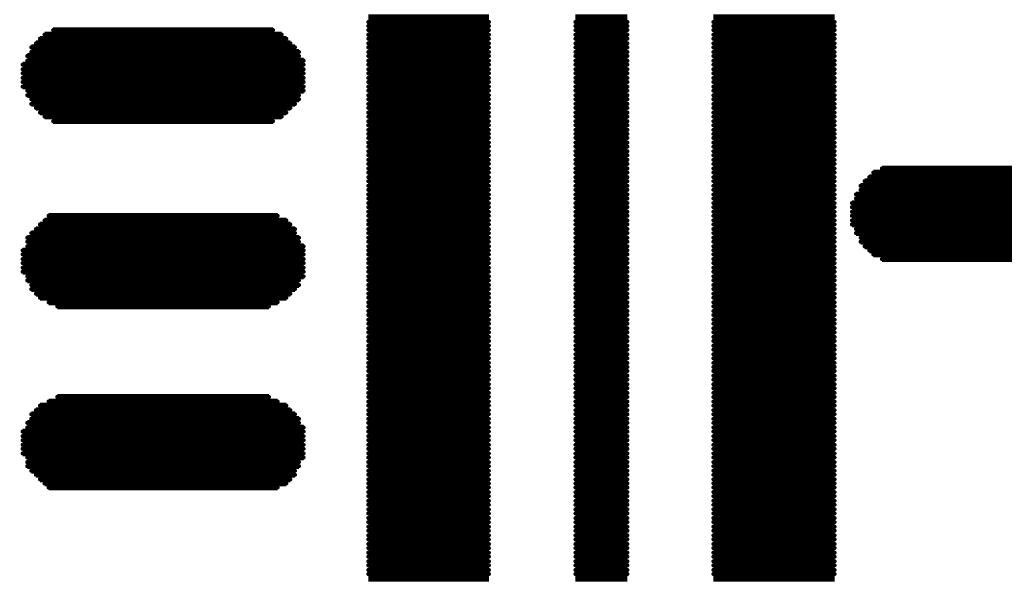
# Model space of a CAD drawing. Extents: x -0.07 to 0.95, y -0.15 to 2.1.
# Tile 8 of 25: x 0.272 to 0.4426, y 0.5251 to 0.6216. Entities that reach past the tile are written whole.
import ezdxf

# ---------------------------------------------------------------- set-up
doc = ezdxf.new("R2010")
doc.units = 0
doc.layers.get('0').update_dxf_attribs({"linetype": 'CONTINUOUS'})
doc.layers.add('gto', color=2, linetype='CONTINUOUS')

# ---------------------------------------------------------------- blocks, each defined once
blk = doc.blocks.new('D62')
at = {"const_width": 0.00035}
blk.add_lwpolyline([(-0.000175, 0, 1), (0.000175, 0, 1)], format="xyb", close=True, dxfattribs=at)

msp = doc.modelspace()

# ---------------------------------------------------------------- linework, layer by layer
at = {"layer": 'gto', "color": 2, "const_width": 0.001}
for points in [[(0.3324, 0.622), (0.3533, 0.622)], [(0.3324, 0.6212), (0.3533, 0.6212)], [(0.3683, 0.622), (0.3773, 0.622)], [(0.3683, 0.6212), (0.3773, 0.6212)], [(0.3922, 0.622), (0.4132, 0.622)], [(0.3922, 0.6212), (0.4132, 0.6212)], [(0.2763, 0.619), (0.3174, 0.619)], [(0.2778, 0.6198), (0.3159, 0.6198)], [(0.3324, 0.6205), (0.3533, 0.6205)], [(0.3324, 0.6198), (0.3533, 0.6198)], [(0.3324, 0.619), (0.3533, 0.619)], [(0.3683, 0.6205), (0.3773, 0.6205)], [(0.3683, 0.6198), (0.3773, 0.6198)], [(0.3683, 0.619), (0.3773, 0.619)], [(0.3922, 0.6205), (0.4132, 0.6205)], [(0.3922, 0.6198), (0.4132, 0.6198)], [(0.3922, 0.619), (0.4132, 0.619)], [(0.2748, 0.6175), (0.3189, 0.6175)], [(0.2755, 0.6183), (0.3182, 0.6183)], [(0.3324, 0.6183), (0.3533, 0.6183)], [(0.3324, 0.6175), (0.3533, 0.6175)], [(0.3683, 0.6183), (0.3773, 0.6183)], [(0.3683, 0.6175), (0.3773, 0.6175)], [(0.3922, 0.6183), (0.4132, 0.6183)], [(0.3922, 0.6175), (0.4132, 0.6175)], [(0.274, 0.6168), (0.3197, 0.6168)], [(0.274, 0.616), (0.3204, 0.616)], [(0.3324, 0.6168), (0.3533, 0.6168)], [(0.3324, 0.616), (0.3533, 0.616)], [(0.3683, 0.6168), (0.3773, 0.6168)], [(0.3683, 0.616), (0.3773, 0.616)], [(0.3922, 0.6168), (0.4132, 0.6168)], [(0.3922, 0.616), (0.4132, 0.616)], [(0.2725, 0.6138), (0.3212, 0.6138)], [(0.2733, 0.6153), (0.3204, 0.6153)], [(0.2733, 0.6145), (0.3212, 0.6145)], [(0.3324, 0.6153), (0.3533, 0.6153)], [(0.3324, 0.6145), (0.3533, 0.6145)], [(0.3324, 0.6138), (0.3533, 0.6138)], [(0.3683, 0.6153), (0.3773, 0.6153)], [(0.3683, 0.6145), (0.3773, 0.6145)], [(0.3683, 0.6138), (0.3773, 0.6138)], [(0.3922, 0.6153), (0.4132, 0.6153)], [(0.3922, 0.6145), (0.4132, 0.6145)], [(0.3922, 0.6138), (0.4132, 0.6138)], [(0.2725, 0.613), (0.3212, 0.613)], [(0.2725, 0.6123), (0.3212, 0.6123)], [(0.3324, 0.613), (0.3533, 0.613)], [(0.3324, 0.6123), (0.3533, 0.6123)], [(0.3683, 0.613), (0.3773, 0.613)], [(0.3683, 0.6123), (0.3773, 0.6123)], [(0.3922, 0.613), (0.4132, 0.613)], [(0.3922, 0.6123), (0.4132, 0.6123)], [(0.2725, 0.6115), (0.3212, 0.6115)], [(0.2725, 0.6108), (0.3212, 0.6108)], [(0.3324, 0.6115), (0.3533, 0.6115)], [(0.3324, 0.6108), (0.3533, 0.6108)], [(0.3683, 0.6115), (0.3773, 0.6115)], [(0.3683, 0.6108), (0.3773, 0.6108)], [(0.3922, 0.6115), (0.4132, 0.6115)], [(0.3922, 0.6108), (0.4132, 0.6108)], [(0.2725, 0.61), (0.3212, 0.61)], [(0.2733, 0.6093), (0.3212, 0.6093)], [(0.3324, 0.61), (0.3533, 0.61)], [(0.3324, 0.6093), (0.3533, 0.6093)], [(0.3683, 0.61), (0.3773, 0.61)], [(0.3683, 0.6093), (0.3773, 0.6093)], [(0.3922, 0.61), (0.4132, 0.61)], [(0.3922, 0.6093), (0.4132, 0.6093)], [(0.2733, 0.6085), (0.3204, 0.6085)], [(0.274, 0.6078), (0.3204, 0.6078)], [(0.274, 0.607), (0.3197, 0.607)], [(0.3324, 0.6085), (0.3533, 0.6085)], [(0.3324, 0.6078), (0.3533, 0.6078)], [(0.3324, 0.607), (0.3533, 0.607)], [(0.3683, 0.6085), (0.3773, 0.6085)], [(0.3683, 0.6078), (0.3773, 0.6078)], [(0.3683, 0.607), (0.3773, 0.607)], [(0.3922, 0.6085), (0.4132, 0.6085)], [(0.3922, 0.6078), (0.4132, 0.6078)], [(0.3922, 0.607), (0.4132, 0.607)], [(0.2748, 0.6063), (0.3189, 0.6063)], [(0.2755, 0.6055), (0.3182, 0.6055)], [(0.3324, 0.6063), (0.3533, 0.6063)], [(0.3324, 0.6055), (0.3533, 0.6055)], [(0.3683, 0.6063), (0.3773, 0.6063)], [(0.3683, 0.6055), (0.3773, 0.6055)], [(0.3922, 0.6063), (0.4132, 0.6063)], [(0.3922, 0.6055), (0.4132, 0.6055)], [(0.2763, 0.6048), (0.3174, 0.6048)], [(0.2778, 0.604), (0.3159, 0.604)], [(0.3324, 0.6048), (0.3533, 0.6048)], [(0.3324, 0.604), (0.3533, 0.604)], [(0.3683, 0.6048), (0.3773, 0.6048)], [(0.3683, 0.604), (0.3773, 0.604)], [(0.3922, 0.6048), (0.4132, 0.6048)], [(0.3922, 0.604), (0.4132, 0.604)], [(0.3324, 0.6033), (0.3533, 0.6033)], [(0.3324, 0.6025), (0.3533, 0.6025)], [(0.3324, 0.6018), (0.3533, 0.6018)], [(0.3683, 0.6033), (0.3773, 0.6033)], [(0.3683, 0.6025), (0.3773, 0.6025)], [(0.3683, 0.6018), (0.3773, 0.6018)], [(0.3922, 0.6033), (0.4132, 0.6033)], [(0.3922, 0.6025), (0.4132, 0.6025)], [(0.3922, 0.6018), (0.4132, 0.6018)], [(0.3324, 0.6011), (0.3533, 0.6011)], [(0.3324, 0.6003), (0.3533, 0.6003)], [(0.3683, 0.6011), (0.3773, 0.6011)], [(0.3683, 0.6003), (0.3773, 0.6003)], [(0.3922, 0.6011), (0.4132, 0.6011)], [(0.3922, 0.6003), (0.4132, 0.6003)], [(0.3324, 0.5996), (0.3533, 0.5996)], [(0.3324, 0.5988), (0.3533, 0.5988)], [(0.3683, 0.5996), (0.3773, 0.5996)], [(0.3683, 0.5988), (0.3773, 0.5988)], [(0.3922, 0.5996), (0.4132, 0.5996)], [(0.3922, 0.5988), (0.4132, 0.5988)], [(0.3324, 0.5981), (0.3533, 0.5981)], [(0.3324, 0.5973), (0.3533, 0.5973)], [(0.3683, 0.5981), (0.3773, 0.5981)], [(0.3683, 0.5973), (0.3773, 0.5973)], [(0.3922, 0.5981), (0.4132, 0.5981)], [(0.3922, 0.5973), (0.4132, 0.5973)], [(0.3324, 0.5966), (0.3533, 0.5966)], [(0.3324, 0.5958), (0.3533, 0.5958)], [(0.3324, 0.5951), (0.3533, 0.5951)], [(0.3683, 0.5966), (0.3773, 0.5966)], [(0.3683, 0.5958), (0.3773, 0.5958)], [(0.3683, 0.5951), (0.3773, 0.5951)], [(0.3922, 0.5966), (0.4132, 0.5966)], [(0.3922, 0.5958), (0.4132, 0.5958)], [(0.3922, 0.5951), (0.4132, 0.5951)], [(0.4199, 0.5951), (0.4611, 0.5951)], [(0.4214, 0.5958), (0.4596, 0.5958)], [(0.3324, 0.5943), (0.3533, 0.5943)], [(0.3324, 0.5936), (0.3533, 0.5936)], [(0.3683, 0.5943), (0.3773, 0.5943)], [(0.3683, 0.5936), (0.3773, 0.5936)], [(0.3922, 0.5943), (0.4132, 0.5943)], [(0.3922, 0.5936), (0.4132, 0.5936)], [(0.4184, 0.5936), (0.4626, 0.5936)], [(0.4192, 0.5943), (0.4618, 0.5943)], [(0.3324, 0.5928), (0.3533, 0.5928)], [(0.3324, 0.5921), (0.3533, 0.5921)], [(0.3683, 0.5928), (0.3773, 0.5928)], [(0.3683, 0.5921), (0.3773, 0.5921)], [(0.3922, 0.5928), (0.4132, 0.5928)], [(0.3922, 0.5921), (0.4132, 0.5921)], [(0.4177, 0.5928), (0.4633, 0.5928)], [(0.4177, 0.5921), (0.464, 0.5921)], [(0.3324, 0.5913), (0.3533, 0.5913)], [(0.3324, 0.5906), (0.3533, 0.5906)], [(0.3683, 0.5913), (0.3773, 0.5913)], [(0.3683, 0.5906), (0.3773, 0.5906)], [(0.3922, 0.5913), (0.4132, 0.5913)], [(0.3922, 0.5906), (0.4132, 0.5906)], [(0.4169, 0.5913), (0.464, 0.5913)], [(0.4169, 0.5906), (0.4648, 0.5906)], [(0.3324, 0.5898), (0.3533, 0.5898)], [(0.3324, 0.5891), (0.3533, 0.5891)], [(0.3324, 0.5883), (0.3533, 0.5883)], [(0.3683, 0.5898), (0.3773, 0.5898)], [(0.3683, 0.5891), (0.3773, 0.5891)], [(0.3683, 0.5883), (0.3773, 0.5883)], [(0.3922, 0.5898), (0.4132, 0.5898)], [(0.3922, 0.5891), (0.4132, 0.5891)], [(0.3922, 0.5883), (0.4132, 0.5883)], [(0.4162, 0.5898), (0.4648, 0.5898)], [(0.4162, 0.5891), (0.4648, 0.5891)], [(0.4162, 0.5883), (0.4648, 0.5883)], [(0.2763, 0.5868), (0.3182, 0.5868)], [(0.277, 0.5876), (0.3167, 0.5876)], [(0.3324, 0.5876), (0.3533, 0.5876)], [(0.3324, 0.5868), (0.3533, 0.5868)], [(0.3683, 0.5876), (0.3773, 0.5876)], [(0.3683, 0.5868), (0.3773, 0.5868)], [(0.3922, 0.5876), (0.4132, 0.5876)], [(0.3922, 0.5868), (0.4132, 0.5868)], [(0.4162, 0.5876), (0.4648, 0.5876)], [(0.4162, 0.5868), (0.4648, 0.5868)], [(0.2748, 0.5853), (0.3197, 0.5853)], [(0.2755, 0.5861), (0.3189, 0.5861)], [(0.3324, 0.5861), (0.3533, 0.5861)], [(0.3324, 0.5853), (0.3533, 0.5853)], [(0.3683, 0.5861), (0.3773, 0.5861)], [(0.3683, 0.5853), (0.3773, 0.5853)], [(0.3922, 0.5861), (0.4132, 0.5861)], [(0.3922, 0.5853), (0.4132, 0.5853)], [(0.4162, 0.5861), (0.4648, 0.5861)], [(0.4169, 0.5853), (0.4648, 0.5853)], [(0.2733, 0.5838), (0.3204, 0.5838)], [(0.2733, 0.5831), (0.3204, 0.5831)], [(0.274, 0.5846), (0.3197, 0.5846)], [(0.3324, 0.5846), (0.3533, 0.5846)], [(0.3324, 0.5838), (0.3533, 0.5838)], [(0.3324, 0.5831), (0.3533, 0.5831)], [(0.3683, 0.5846), (0.3773, 0.5846)], [(0.3683, 0.5838), (0.3773, 0.5838)], [(0.3683, 0.5831), (0.3773, 0.5831)], [(0.3922, 0.5846), (0.4132, 0.5846)], [(0.3922, 0.5838), (0.4132, 0.5838)], [(0.3922, 0.5831), (0.4132, 0.5831)], [(0.4169, 0.5846), (0.464, 0.5846)], [(0.4177, 0.5838), (0.464, 0.5838)], [(0.4177, 0.5831), (0.4633, 0.5831)], [(0.2725, 0.5816), (0.3212, 0.5816)], [(0.2733, 0.5823), (0.3212, 0.5823)], [(0.3324, 0.5823), (0.3533, 0.5823)], [(0.3324, 0.5816), (0.3533, 0.5816)], [(0.3683, 0.5823), (0.3773, 0.5823)], [(0.3683, 0.5816), (0.3773, 0.5816)], [(0.3922, 0.5823), (0.4132, 0.5823)], [(0.3922, 0.5816), (0.4132, 0.5816)], [(0.4184, 0.5823), (0.4626, 0.5823)], [(0.4192, 0.5816), (0.4618, 0.5816)], [(0.2725, 0.5809), (0.3212, 0.5809)], [(0.2725, 0.5801), (0.3212, 0.5801)], [(0.3324, 0.5809), (0.3533, 0.5809)], [(0.3324, 0.5801), (0.3533, 0.5801)], [(0.3683, 0.5809), (0.3773, 0.5809)], [(0.3683, 0.5801), (0.3773, 0.5801)], [(0.3922, 0.5809), (0.4132, 0.5809)], [(0.3922, 0.5801), (0.4132, 0.5801)], [(0.4199, 0.5809), (0.4611, 0.5809)], [(0.4214, 0.5801), (0.4596, 0.5801)], [(0.2725, 0.5794), (0.3212, 0.5794)], [(0.2725, 0.5786), (0.3212, 0.5786)], [(0.2725, 0.5779), (0.3212, 0.5779)], [(0.3324, 0.5794), (0.3533, 0.5794)], [(0.3324, 0.5786), (0.3533, 0.5786)], [(0.3324, 0.5779), (0.3533, 0.5779)], [(0.3683, 0.5794), (0.3773, 0.5794)], [(0.3683, 0.5786), (0.3773, 0.5786)], [(0.3683, 0.5779), (0.3773, 0.5779)], [(0.3922, 0.5794), (0.4132, 0.5794)], [(0.3922, 0.5786), (0.4132, 0.5786)], [(0.3922, 0.5779), (0.4132, 0.5779)], [(0.2733, 0.5771), (0.3212, 0.5771)], [(0.2733, 0.5764), (0.3204, 0.5764)], [(0.3324, 0.5771), (0.3533, 0.5771)], [(0.3324, 0.5764), (0.3533, 0.5764)], [(0.3683, 0.5771), (0.3773, 0.5771)], [(0.3683, 0.5764), (0.3773, 0.5764)], [(0.3922, 0.5771), (0.4132, 0.5771)], [(0.3922, 0.5764), (0.4132, 0.5764)], [(0.274, 0.5756), (0.3204, 0.5756)], [(0.274, 0.5749), (0.3197, 0.5749)], [(0.3324, 0.5756), (0.3533, 0.5756)], [(0.3324, 0.5749), (0.3533, 0.5749)], [(0.3683, 0.5756), (0.3773, 0.5756)], [(0.3683, 0.5749), (0.3773, 0.5749)], [(0.3922, 0.5756), (0.4132, 0.5756)], [(0.3922, 0.5749), (0.4132, 0.5749)], [(0.2748, 0.5741), (0.3189, 0.5741)], [(0.2755, 0.5734), (0.3182, 0.5734)], [(0.3324, 0.5741), (0.3533, 0.5741)], [(0.3324, 0.5734), (0.3533, 0.5734)], [(0.3683, 0.5741), (0.3773, 0.5741)], [(0.3683, 0.5734), (0.3773, 0.5734)], [(0.3922, 0.5741), (0.4132, 0.5741)], [(0.3922, 0.5734), (0.4132, 0.5734)], [(0.277, 0.5726), (0.3167, 0.5726)], [(0.2785, 0.5719), (0.3152, 0.5719)], [(0.3324, 0.5726), (0.3533, 0.5726)], [(0.3324, 0.5719), (0.3533, 0.5719)], [(0.3324, 0.5711), (0.3533, 0.5711)], [(0.3683, 0.5726), (0.3773, 0.5726)], [(0.3683, 0.5719), (0.3773, 0.5719)], [(0.3683, 0.5711), (0.3773, 0.5711)], [(0.3922, 0.5726), (0.4132, 0.5726)], [(0.3922, 0.5719), (0.4132, 0.5719)], [(0.3922, 0.5711), (0.4132, 0.5711)], [(0.3324, 0.5704), (0.3533, 0.5704)], [(0.3324, 0.5696), (0.3533, 0.5696)], [(0.3683, 0.5704), (0.3773, 0.5704)], [(0.3683, 0.5696), (0.3773, 0.5696)], [(0.3922, 0.5704), (0.4132, 0.5704)], [(0.3922, 0.5696), (0.4132, 0.5696)], [(0.3324, 0.5689), (0.3533, 0.5689)], [(0.3324, 0.5681), (0.3533, 0.5681)], [(0.3683, 0.5689), (0.3773, 0.5689)], [(0.3683, 0.5681), (0.3773, 0.5681)], [(0.3922, 0.5689), (0.4132, 0.5689)], [(0.3922, 0.5681), (0.4132, 0.5681)], [(0.3324, 0.5674), (0.3533, 0.5674)], [(0.3324, 0.5666), (0.3533, 0.5666)], [(0.3683, 0.5674), (0.3773, 0.5674)], [(0.3683, 0.5666), (0.3773, 0.5666)], [(0.3922, 0.5674), (0.4132, 0.5674)], [(0.3922, 0.5666), (0.4132, 0.5666)], [(0.3324, 0.5659), (0.3533, 0.5659)], [(0.3324, 0.5651), (0.3533, 0.5651)], [(0.3324, 0.5644), (0.3533, 0.5644)], [(0.3683, 0.5659), (0.3773, 0.5659)], [(0.3683, 0.5651), (0.3773, 0.5651)], [(0.3683, 0.5644), (0.3773, 0.5644)], [(0.3922, 0.5659), (0.4132, 0.5659)], [(0.3922, 0.5651), (0.4132, 0.5651)], [(0.3922, 0.5644), (0.4132, 0.5644)], [(0.3324, 0.5636), (0.3533, 0.5636)], [(0.3324, 0.5629), (0.3533, 0.5629)], [(0.3683, 0.5636), (0.3773, 0.5636)], [(0.3683, 0.5629), (0.3773, 0.5629)], [(0.3922, 0.5636), (0.4132, 0.5636)], [(0.3922, 0.5629), (0.4132, 0.5629)], [(0.3324, 0.5621), (0.3533, 0.5621)], [(0.3324, 0.5614), (0.3533, 0.5614)], [(0.3683, 0.5621), (0.3773, 0.5621)], [(0.3683, 0.5614), (0.3773, 0.5614)], [(0.3922, 0.5621), (0.4132, 0.5621)], [(0.3922, 0.5614), (0.4132, 0.5614)], [(0.3324, 0.5607), (0.3533, 0.5607)], [(0.3324, 0.5599), (0.3533, 0.5599)], [(0.3324, 0.5592), (0.3533, 0.5592)], [(0.3683, 0.5607), (0.3773, 0.5607)], [(0.3683, 0.5599), (0.3773, 0.5599)], [(0.3683, 0.5592), (0.3773, 0.5592)], [(0.3922, 0.5607), (0.4132, 0.5607)], [(0.3922, 0.5599), (0.4132, 0.5599)], [(0.3922, 0.5592), (0.4132, 0.5592)], [(0.3324, 0.5584), (0.3533, 0.5584)], [(0.3324, 0.5577), (0.3533, 0.5577)], [(0.3683, 0.5584), (0.3773, 0.5584)], [(0.3683, 0.5577), (0.3773, 0.5577)], [(0.3922, 0.5584), (0.4132, 0.5584)], [(0.3922, 0.5577), (0.4132, 0.5577)], [(0.2785, 0.5562), (0.3152, 0.5562)], [(0.3324, 0.5569), (0.3533, 0.5569)], [(0.3324, 0.5562), (0.3533, 0.5562)], [(0.3683, 0.5569), (0.3773, 0.5569)], [(0.3683, 0.5562), (0.3773, 0.5562)], [(0.3922, 0.5569), (0.4132, 0.5569)], [(0.3922, 0.5562), (0.4132, 0.5562)], [(0.2755, 0.5547), (0.3182, 0.5547)], [(0.277, 0.5554), (0.3167, 0.5554)], [(0.3324, 0.5554), (0.3533, 0.5554)], [(0.3324, 0.5547), (0.3533, 0.5547)], [(0.3683, 0.5554), (0.3773, 0.5554)], [(0.3683, 0.5547), (0.3773, 0.5547)], [(0.3922, 0.5554), (0.4132, 0.5554)], [(0.3922, 0.5547), (0.4132, 0.5547)], [(0.274, 0.5532), (0.3197, 0.5532)], [(0.274, 0.5524), (0.3204, 0.5524)], [(0.2748, 0.5539), (0.3189, 0.5539)], [(0.3324, 0.5539), (0.3533, 0.5539)], [(0.3324, 0.5532), (0.3533, 0.5532)], [(0.3324, 0.5524), (0.3533, 0.5524)], [(0.3683, 0.5539), (0.3773, 0.5539)], [(0.3683, 0.5532), (0.3773, 0.5532)], [(0.3683, 0.5524), (0.3773, 0.5524)], [(0.3922, 0.5539), (0.4132, 0.5539)], [(0.3922, 0.5532), (0.4132, 0.5532)], [(0.3922, 0.5524), (0.4132, 0.5524)], [(0.2733, 0.5517), (0.3204, 0.5517)], [(0.2733, 0.5509), (0.3212, 0.5509)], [(0.3324, 0.5517), (0.3533, 0.5517)], [(0.3324, 0.5509), (0.3533, 0.5509)], [(0.3683, 0.5517), (0.3773, 0.5517)], [(0.3683, 0.5509), (0.3773, 0.5509)], [(0.3922, 0.5517), (0.4132, 0.5517)], [(0.3922, 0.5509), (0.4132, 0.5509)], [(0.2725, 0.5502), (0.3212, 0.5502)], [(0.2725, 0.5494), (0.3212, 0.5494)], [(0.3324, 0.5502), (0.3533, 0.5502)], [(0.3324, 0.5494), (0.3533, 0.5494)], [(0.3683, 0.5502), (0.3773, 0.5502)], [(0.3683, 0.5494), (0.3773, 0.5494)], [(0.3922, 0.5502), (0.4132, 0.5502)], [(0.3922, 0.5494), (0.4132, 0.5494)], [(0.2725, 0.5487), (0.3212, 0.5487)], [(0.2725, 0.5479), (0.3212, 0.5479)], [(0.2725, 0.5472), (0.3212, 0.5472)], [(0.3324, 0.5487), (0.3533, 0.5487)], [(0.3324, 0.5479), (0.3533, 0.5479)], [(0.3324, 0.5472), (0.3533, 0.5472)], [(0.3683, 0.5487), (0.3773, 0.5487)], [(0.3683, 0.5479), (0.3773, 0.5479)], [(0.3683, 0.5472), (0.3773, 0.5472)], [(0.3922, 0.5487), (0.4132, 0.5487)], [(0.3922, 0.5479), (0.4132, 0.5479)], [(0.3922, 0.5472), (0.4132, 0.5472)], [(0.2725, 0.5464), (0.3212, 0.5464)], [(0.2733, 0.5457), (0.3212, 0.5457)], [(0.3324, 0.5464), (0.3533, 0.5464)], [(0.3324, 0.5457), (0.3533, 0.5457)], [(0.3683, 0.5464), (0.3773, 0.5464)], [(0.3683, 0.5457), (0.3773, 0.5457)], [(0.3922, 0.5464), (0.4132, 0.5464)], [(0.3922, 0.5457), (0.4132, 0.5457)], [(0.2733, 0.5449), (0.3204, 0.5449)], [(0.2733, 0.5442), (0.3204, 0.5442)], [(0.3324, 0.5449), (0.3533, 0.5449)], [(0.3324, 0.5442), (0.3533, 0.5442)], [(0.3683, 0.5449), (0.3773, 0.5449)], [(0.3683, 0.5442), (0.3773, 0.5442)], [(0.3922, 0.5449), (0.4132, 0.5449)], [(0.3922, 0.5442), (0.4132, 0.5442)], [(0.274, 0.5434), (0.3197, 0.5434)], [(0.2748, 0.5427), (0.3197, 0.5427)], [(0.3324, 0.5434), (0.3533, 0.5434)], [(0.3324, 0.5427), (0.3533, 0.5427)], [(0.3683, 0.5434), (0.3773, 0.5434)], [(0.3683, 0.5427), (0.3773, 0.5427)], [(0.3922, 0.5434), (0.4132, 0.5434)], [(0.3922, 0.5427), (0.4132, 0.5427)], [(0.2755, 0.5419), (0.3189, 0.5419)], [(0.2763, 0.5412), (0.3182, 0.5412)], [(0.277, 0.5405), (0.3167, 0.5405)], [(0.3324, 0.5419), (0.3533, 0.5419)], [(0.3324, 0.5412), (0.3533, 0.5412)], [(0.3324, 0.5405), (0.3533, 0.5405)], [(0.3683, 0.5419), (0.3773, 0.5419)], [(0.3683, 0.5412), (0.3773, 0.5412)], [(0.3683, 0.5405), (0.3773, 0.5405)], [(0.3922, 0.5419), (0.4132, 0.5419)], [(0.3922, 0.5412), (0.4132, 0.5412)], [(0.3922, 0.5405), (0.4132, 0.5405)], [(0.3324, 0.5397), (0.3533, 0.5397)], [(0.3324, 0.539), (0.3533, 0.539)], [(0.3683, 0.5397), (0.3773, 0.5397)], [(0.3683, 0.539), (0.3773, 0.539)], [(0.3922, 0.5397), (0.4132, 0.5397)], [(0.3922, 0.539), (0.4132, 0.539)], [(0.3324, 0.5382), (0.3533, 0.5382)], [(0.3324, 0.5375), (0.3533, 0.5375)], [(0.3683, 0.5382), (0.3773, 0.5382)], [(0.3683, 0.5375), (0.3773, 0.5375)], [(0.3922, 0.5382), (0.4132, 0.5382)], [(0.3922, 0.5375), (0.4132, 0.5375)], [(0.3324, 0.5367), (0.3533, 0.5367)], [(0.3324, 0.536), (0.3533, 0.536)], [(0.3683, 0.5367), (0.3773, 0.5367)], [(0.3683, 0.536), (0.3773, 0.536)], [(0.3922, 0.5367), (0.4132, 0.5367)], [(0.3922, 0.536), (0.4132, 0.536)], [(0.3324, 0.5352), (0.3533, 0.5352)], [(0.3324, 0.5345), (0.3533, 0.5345)], [(0.3324, 0.5337), (0.3533, 0.5337)], [(0.3683, 0.5352), (0.3773, 0.5352)], [(0.3683, 0.5345), (0.3773, 0.5345)], [(0.3683, 0.5337), (0.3773, 0.5337)], [(0.3922, 0.5352), (0.4132, 0.5352)], [(0.3922, 0.5345), (0.4132, 0.5345)], [(0.3922, 0.5337), (0.4132, 0.5337)], [(0.3324, 0.533), (0.3533, 0.533)], [(0.3324, 0.5322), (0.3533, 0.5322)], [(0.3683, 0.533), (0.3773, 0.533)], [(0.3683, 0.5322), (0.3773, 0.5322)], [(0.3922, 0.533), (0.4132, 0.533)], [(0.3922, 0.5322), (0.4132, 0.5322)], [(0.3324, 0.5315), (0.3533, 0.5315)], [(0.3324, 0.5307), (0.3533, 0.5307)], [(0.3683, 0.5315), (0.3773, 0.5315)], [(0.3683, 0.5307), (0.3773, 0.5307)], [(0.3922, 0.5315), (0.4132, 0.5315)], [(0.3922, 0.5307), (0.4132, 0.5307)], [(0.3324, 0.53), (0.3533, 0.53)], [(0.3324, 0.5292), (0.3533, 0.5292)], [(0.3324, 0.5285), (0.3533, 0.5285)], [(0.3683, 0.53), (0.3773, 0.53)], [(0.3683, 0.5292), (0.3773, 0.5292)], [(0.3683, 0.5285), (0.3773, 0.5285)], [(0.3922, 0.53), (0.4132, 0.53)], [(0.3922, 0.5292), (0.4132, 0.5292)], [(0.3922, 0.5285), (0.4132, 0.5285)], [(0.3324, 0.5277), (0.3533, 0.5277)], [(0.3324, 0.527), (0.3533, 0.527)], [(0.3683, 0.5277), (0.3773, 0.5277)], [(0.3683, 0.527), (0.3773, 0.527)], [(0.3922, 0.5277), (0.4132, 0.5277)], [(0.3922, 0.527), (0.4132, 0.527)], [(0.3324, 0.5262), (0.3533, 0.5262)], [(0.3324, 0.5255), (0.3533, 0.5255)], [(0.3683, 0.5262), (0.3773, 0.5262)], [(0.3683, 0.5255), (0.3773, 0.5255)], [(0.3922, 0.5262), (0.4132, 0.5262)], [(0.3922, 0.5255), (0.4132, 0.5255)], [(0.3324, 0.5247), (0.3533, 0.5247)], [(0.3683, 0.5247), (0.3773, 0.5247)], [(0.3922, 0.5247), (0.4132, 0.5247)]]:
    msp.add_lwpolyline(points, dxfattribs=at)

# ---------------------------------------------------------------- block references
at = {"layer": 'gto'}
for p in [(0.3324, 0.6212), (0.3533, 0.6212), (0.3683, 0.6212), (0.3773, 0.6212), (0.3922, 0.6212), (0.4132, 0.6212), (0.2763, 0.619), (0.2778, 0.6198), (0.3159, 0.6198), (0.3174, 0.619), (0.3324, 0.6205), (0.3324, 0.6198), (0.3324, 0.619), (0.3533, 0.6205), (0.3533, 0.6198), (0.3533, 0.619), (0.3683, 0.6205), (0.3683, 0.6198), (0.3683, 0.619), (0.3773, 0.6205), (0.3773, 0.6198), (0.3773, 0.619), (0.3922, 0.6205), (0.3922, 0.6198), (0.3922, 0.619), (0.4132, 0.6205), (0.4132, 0.6198), (0.4132, 0.619), (0.2748, 0.6175), (0.2755, 0.6183), (0.3182, 0.6183), (0.3189, 0.6175), (0.3324, 0.6183), (0.3324, 0.6175), (0.3533, 0.6183), (0.3533, 0.6175), (0.3683, 0.6183), (0.3683, 0.6175), (0.3773, 0.6183), (0.3773, 0.6175), (0.3922, 0.6183), (0.3922, 0.6175), (0.4132, 0.6183), (0.4132, 0.6175), (0.274, 0.6168), (0.274, 0.616), (0.3197, 0.6168), (0.3204, 0.616), (0.3324, 0.6168), (0.3324, 0.616), (0.3533, 0.6168), (0.3533, 0.616), (0.3683, 0.6168), (0.3683, 0.616), (0.3773, 0.6168), (0.3773, 0.616), (0.3922, 0.6168), (0.3922, 0.616), (0.4132, 0.6168), (0.4132, 0.616), (0.2733, 0.6153), (0.2733, 0.6145), (0.3204, 0.6153), (0.3212, 0.6145), (0.3324, 0.6153), (0.3324, 0.6145), (0.3533, 0.6153), (0.3533, 0.6145), (0.3683, 0.6153), (0.3683, 0.6145), (0.3773, 0.6153), (0.3773, 0.6145), (0.3922, 0.6153), (0.3922, 0.6145), (0.4132, 0.6153), (0.4132, 0.6145), (0.2725, 0.6138), (0.2725, 0.613), (0.2725, 0.6123), (0.3212, 0.6138), (0.3212, 0.613), (0.3212, 0.6123), (0.3324, 0.6138), (0.3324, 0.613), (0.3324, 0.6123), (0.3533, 0.6138), (0.3533, 0.613), (0.3533, 0.6123), (0.3683, 0.6138), (0.3683, 0.613), (0.3683, 0.6123), (0.3773, 0.6138), (0.3773, 0.613), (0.3773, 0.6123), (0.3922, 0.6138), (0.3922, 0.613), (0.3922, 0.6123), (0.4132, 0.6138), (0.4132, 0.613), (0.4132, 0.6123), (0.2725, 0.6115), (0.2725, 0.6108), (0.3212, 0.6115), (0.3212, 0.6108), (0.3324, 0.6115), (0.3324, 0.6108), (0.3533, 0.6115), (0.3533, 0.6108), (0.3683, 0.6115), (0.3683, 0.6108), (0.3773, 0.6115), (0.3773, 0.6108), (0.3922, 0.6115), (0.3922, 0.6108), (0.4132, 0.6115), (0.4132, 0.6108), (0.2725, 0.61), (0.2733, 0.6093), (0.3212, 0.61), (0.3212, 0.6093), (0.3324, 0.61), (0.3324, 0.6093), (0.3533, 0.61), (0.3533, 0.6093), (0.3683, 0.61), (0.3683, 0.6093), (0.3773, 0.61), (0.3773, 0.6093), (0.3922, 0.61), (0.3922, 0.6093), (0.4132, 0.61), (0.4132, 0.6093), (0.2733, 0.6085), (0.274, 0.6078), (0.3204, 0.6085), (0.3204, 0.6078), (0.3324, 0.6085), (0.3324, 0.6078), (0.3533, 0.6085), (0.3533, 0.6078), (0.3683, 0.6085), (0.3683, 0.6078), (0.3773, 0.6085), (0.3773, 0.6078), (0.3922, 0.6085), (0.3922, 0.6078), (0.4132, 0.6085), (0.4132, 0.6078), (0.274, 0.607), (0.2748, 0.6063), (0.2755, 0.6055), (0.3182, 0.6055), (0.3189, 0.6063), (0.3197, 0.607), (0.3324, 0.607), (0.3324, 0.6063), (0.3324, 0.6055), (0.3533, 0.607), (0.3533, 0.6063), (0.3533, 0.6055), (0.3683, 0.607), (0.3683, 0.6063), (0.3683, 0.6055), (0.3773, 0.607), (0.3773, 0.6063), (0.3773, 0.6055), (0.3922, 0.607), (0.3922, 0.6063), (0.3922, 0.6055), (0.4132, 0.607), (0.4132, 0.6063), (0.4132, 0.6055), (0.2763, 0.6048), (0.2778, 0.604), (0.3159, 0.604), (0.3174, 0.6048), (0.3324, 0.6048), (0.3324, 0.604), (0.3533, 0.6048), (0.3533, 0.604), (0.3683, 0.6048), (0.3683, 0.604), (0.3773, 0.6048), (0.3773, 0.604), (0.3922, 0.6048), (0.3922, 0.604), (0.4132, 0.6048), (0.4132, 0.604), (0.3324, 0.6033), (0.3324, 0.6025), (0.3533, 0.6033), (0.3533, 0.6025), (0.3683, 0.6033), (0.3683, 0.6025), (0.3773, 0.6033), (0.3773, 0.6025), (0.3922, 0.6033), (0.3922, 0.6025), (0.4132, 0.6033), (0.4132, 0.6025), (0.3324, 0.6018), (0.3324, 0.6011), (0.3324, 0.6003), (0.3533, 0.6018), (0.3533, 0.6011), (0.3533, 0.6003), (0.3683, 0.6018), (0.3683, 0.6011), (0.3683, 0.6003), (0.3773, 0.6018), (0.3773, 0.6011), (0.3773, 0.6003), (0.3922, 0.6018), (0.3922, 0.6011), (0.3922, 0.6003), (0.4132, 0.6018), (0.4132, 0.6011), (0.4132, 0.6003), (0.3324, 0.5996), (0.3324, 0.5988), (0.3533, 0.5996), (0.3533, 0.5988), (0.3683, 0.5996), (0.3683, 0.5988), (0.3773, 0.5996), (0.3773, 0.5988), (0.3922, 0.5996), (0.3922, 0.5988), (0.4132, 0.5996), (0.4132, 0.5988), (0.3324, 0.5981), (0.3324, 0.5973), (0.3533, 0.5981), (0.3533, 0.5973), (0.3683, 0.5981), (0.3683, 0.5973), (0.3773, 0.5981), (0.3773, 0.5973), (0.3922, 0.5981), (0.3922, 0.5973), (0.4132, 0.5981), (0.4132, 0.5973), (0.3324, 0.5966), (0.3324, 0.5958), (0.3324, 0.5951), (0.3533, 0.5966), (0.3533, 0.5958), (0.3533, 0.5951), (0.3683, 0.5966), (0.3683, 0.5958), (0.3683, 0.5951), (0.3773, 0.5966), (0.3773, 0.5958), (0.3773, 0.5951), (0.3922, 0.5966), (0.3922, 0.5958), (0.3922, 0.5951), (0.4132, 0.5966), (0.4132, 0.5958), (0.4132, 0.5951), (0.4199, 0.5951), (0.4214, 0.5958), (0.3324, 0.5943), (0.3324, 0.5936), (0.3533, 0.5943), (0.3533, 0.5936), (0.3683, 0.5943), (0.3683, 0.5936), (0.3773, 0.5943), (0.3773, 0.5936), (0.3922, 0.5943), (0.3922, 0.5936), (0.4132, 0.5943), (0.4132, 0.5936), (0.4184, 0.5936), (0.4192, 0.5943), (0.3324, 0.5928), (0.3324, 0.5921), (0.3533, 0.5928), (0.3533, 0.5921), (0.3683, 0.5928), (0.3683, 0.5921), (0.3773, 0.5928), (0.3773, 0.5921), (0.3922, 0.5928), (0.3922, 0.5921), (0.4132, 0.5928), (0.4132, 0.5921), (0.4177, 0.5928), (0.4177, 0.5921), (0.3324, 0.5913), (0.3324, 0.5906), (0.3533, 0.5913), (0.3533, 0.5906), (0.3683, 0.5913), (0.3683, 0.5906), (0.3773, 0.5913), (0.3773, 0.5906), (0.3922, 0.5913), (0.3922, 0.5906), (0.4132, 0.5913), (0.4132, 0.5906), (0.4169, 0.5913), (0.4169, 0.5906), (0.3324, 0.5898), (0.3324, 0.5891), (0.3324, 0.5883), (0.3533, 0.5898), (0.3533, 0.5891), (0.3533, 0.5883), (0.3683, 0.5898), (0.3683, 0.5891), (0.3683, 0.5883), (0.3773, 0.5898), (0.3773, 0.5891), (0.3773, 0.5883), (0.3922, 0.5898), (0.3922, 0.5891), (0.3922, 0.5883), (0.4132, 0.5898), (0.4132, 0.5891), (0.4132, 0.5883), (0.4162, 0.5898), (0.4162, 0.5891), (0.4162, 0.5883), (0.2763, 0.5868), (0.277, 0.5876), (0.3167, 0.5876), (0.3182, 0.5868), (0.3324, 0.5876), (0.3324, 0.5868), (0.3533, 0.5876), (0.3533, 0.5868), (0.3683, 0.5876), (0.3683, 0.5868), (0.3773, 0.5876), (0.3773, 0.5868), (0.3922, 0.5876), (0.3922, 0.5868), (0.4132, 0.5876), (0.4132, 0.5868), (0.4162, 0.5876), (0.4162, 0.5868), (0.2748, 0.5853), (0.2755, 0.5861), (0.3189, 0.5861), (0.3197, 0.5853), (0.3324, 0.5861), (0.3324, 0.5853), (0.3533, 0.5861), (0.3533, 0.5853), (0.3683, 0.5861), (0.3683, 0.5853), (0.3773, 0.5861), (0.3773, 0.5853), (0.3922, 0.5861), (0.3922, 0.5853), (0.4132, 0.5861), (0.4132, 0.5853), (0.4162, 0.5861), (0.4169, 0.5853), (0.2733, 0.5838), (0.274, 0.5846), (0.3197, 0.5846), (0.3204, 0.5838), (0.3324, 0.5846), (0.3324, 0.5838), (0.3533, 0.5846), (0.3533, 0.5838), (0.3683, 0.5846), (0.3683, 0.5838), (0.3773, 0.5846), (0.3773, 0.5838), (0.3922, 0.5846), (0.3922, 0.5838), (0.4132, 0.5846), (0.4132, 0.5838), (0.4169, 0.5846), (0.4177, 0.5838), (0.2725, 0.5816), (0.2733, 0.5831), (0.2733, 0.5823), (0.3204, 0.5831), (0.3212, 0.5823), (0.3212, 0.5816), (0.3324, 0.5831), (0.3324, 0.5823), (0.3324, 0.5816), (0.3533, 0.5831), (0.3533, 0.5823), (0.3533, 0.5816), (0.3683, 0.5831), (0.3683, 0.5823), (0.3683, 0.5816), (0.3773, 0.5831), (0.3773, 0.5823), (0.3773, 0.5816), (0.3922, 0.5831), (0.3922, 0.5823), (0.3922, 0.5816), (0.4132, 0.5831), (0.4132, 0.5823), (0.4132, 0.5816), (0.4177, 0.5831), (0.4184, 0.5823), (0.4192, 0.5816), (0.2725, 0.5809), (0.2725, 0.5801), (0.3212, 0.5809), (0.3212, 0.5801), (0.3324, 0.5809), (0.3324, 0.5801), (0.3533, 0.5809), (0.3533, 0.5801), (0.3683, 0.5809), (0.3683, 0.5801), (0.3773, 0.5809), (0.3773, 0.5801), (0.3922, 0.5809), (0.3922, 0.5801), (0.4132, 0.5809), (0.4132, 0.5801), (0.4199, 0.5809), (0.4214, 0.5801), (0.2725, 0.5794), (0.2725, 0.5786), (0.3212, 0.5794), (0.3212, 0.5786), (0.3324, 0.5794), (0.3324, 0.5786), (0.3533, 0.5794), (0.3533, 0.5786), (0.3683, 0.5794), (0.3683, 0.5786), (0.3773, 0.5794), (0.3773, 0.5786), (0.3922, 0.5794), (0.3922, 0.5786), (0.4132, 0.5794), (0.4132, 0.5786), (0.2725, 0.5779), (0.2733, 0.5771), (0.2733, 0.5764), (0.3204, 0.5764), (0.3212, 0.5779), (0.3212, 0.5771), (0.3324, 0.5779), (0.3324, 0.5771), (0.3324, 0.5764), (0.3533, 0.5779), (0.3533, 0.5771), (0.3533, 0.5764), (0.3683, 0.5779), (0.3683, 0.5771), (0.3683, 0.5764), (0.3773, 0.5779), (0.3773, 0.5771), (0.3773, 0.5764), (0.3922, 0.5779), (0.3922, 0.5771), (0.3922, 0.5764), (0.4132, 0.5779), (0.4132, 0.5771), (0.4132, 0.5764), (0.274, 0.5756), (0.274, 0.5749), (0.3197, 0.5749), (0.3204, 0.5756), (0.3324, 0.5756), (0.3324, 0.5749), (0.3533, 0.5756), (0.3533, 0.5749), (0.3683, 0.5756), (0.3683, 0.5749), (0.3773, 0.5756), (0.3773, 0.5749), (0.3922, 0.5756), (0.3922, 0.5749), (0.4132, 0.5756), (0.4132, 0.5749), (0.2748, 0.5741), (0.2755, 0.5734), (0.3182, 0.5734), (0.3189, 0.5741), (0.3324, 0.5741), (0.3324, 0.5734), (0.3533, 0.5741), (0.3533, 0.5734), (0.3683, 0.5741), (0.3683, 0.5734), (0.3773, 0.5741), (0.3773, 0.5734), (0.3922, 0.5741), (0.3922, 0.5734), (0.4132, 0.5741), (0.4132, 0.5734), (0.277, 0.5726), (0.2785, 0.5719), (0.3152, 0.5719), (0.3167, 0.5726), (0.3324, 0.5726), (0.3324, 0.5719), (0.3533, 0.5726), (0.3533, 0.5719), (0.3683, 0.5726), (0.3683, 0.5719), (0.3773, 0.5726), (0.3773, 0.5719), (0.3922, 0.5726), (0.3922, 0.5719), (0.4132, 0.5726), (0.4132, 0.5719), (0.3324, 0.5711), (0.3324, 0.5704), (0.3324, 0.5696), (0.3533, 0.5711), (0.3533, 0.5704), (0.3533, 0.5696), (0.3683, 0.5711), (0.3683, 0.5704), (0.3683, 0.5696), (0.3773, 0.5711), (0.3773, 0.5704), (0.3773, 0.5696), (0.3922, 0.5711), (0.3922, 0.5704), (0.3922, 0.5696), (0.4132, 0.5711), (0.4132, 0.5704), (0.4132, 0.5696), (0.3324, 0.5689), (0.3324, 0.5681), (0.3533, 0.5689), (0.3533, 0.5681), (0.3683, 0.5689), (0.3683, 0.5681), (0.3773, 0.5689), (0.3773, 0.5681), (0.3922, 0.5689), (0.3922, 0.5681), (0.4132, 0.5689), (0.4132, 0.5681), (0.3324, 0.5674), (0.3324, 0.5666), (0.3533, 0.5674), (0.3533, 0.5666), (0.3683, 0.5674), (0.3683, 0.5666), (0.3773, 0.5674), (0.3773, 0.5666), (0.3922, 0.5674), (0.3922, 0.5666), (0.4132, 0.5674), (0.4132, 0.5666), (0.3324, 0.5659), (0.3324, 0.5651), (0.3324, 0.5644), (0.3533, 0.5659), (0.3533, 0.5651), (0.3533, 0.5644), (0.3683, 0.5659), (0.3683, 0.5651), (0.3683, 0.5644), (0.3773, 0.5659), (0.3773, 0.5651), (0.3773, 0.5644), (0.3922, 0.5659), (0.3922, 0.5651), (0.3922, 0.5644), (0.4132, 0.5659), (0.4132, 0.5651), (0.4132, 0.5644), (0.3324, 0.5636), (0.3324, 0.5629), (0.3533, 0.5636), (0.3533, 0.5629), (0.3683, 0.5636), (0.3683, 0.5629), (0.3773, 0.5636), (0.3773, 0.5629), (0.3922, 0.5636), (0.3922, 0.5629), (0.4132, 0.5636), (0.4132, 0.5629), (0.3324, 0.5621), (0.3324, 0.5614), (0.3533, 0.5621), (0.3533, 0.5614), (0.3683, 0.5621), (0.3683, 0.5614), (0.3773, 0.5621), (0.3773, 0.5614), (0.3922, 0.5621), (0.3922, 0.5614), (0.4132, 0.5621), (0.4132, 0.5614), (0.3324, 0.5607), (0.3324, 0.5599), (0.3533, 0.5607), (0.3533, 0.5599), (0.3683, 0.5607), (0.3683, 0.5599), (0.3773, 0.5607), (0.3773, 0.5599), (0.3922, 0.5607), (0.3922, 0.5599), (0.4132, 0.5607), (0.4132, 0.5599), (0.3324, 0.5592), (0.3324, 0.5584), (0.3324, 0.5577), (0.3533, 0.5592), (0.3533, 0.5584), (0.3533, 0.5577), (0.3683, 0.5592), (0.3683, 0.5584), (0.3683, 0.5577), (0.3773, 0.5592), (0.3773, 0.5584), (0.3773, 0.5577), (0.3922, 0.5592), (0.3922, 0.5584), (0.3922, 0.5577), (0.4132, 0.5592), (0.4132, 0.5584), (0.4132, 0.5577), (0.2785, 0.5562), (0.3152, 0.5562), (0.3324, 0.5569), (0.3324, 0.5562), (0.3533, 0.5569), (0.3533, 0.5562), (0.3683, 0.5569), (0.3683, 0.5562), (0.3773, 0.5569), (0.3773, 0.5562), (0.3922, 0.5569), (0.3922, 0.5562), (0.4132, 0.5569), (0.4132, 0.5562), (0.2755, 0.5547), (0.277, 0.5554), (0.3167, 0.5554), (0.3182, 0.5547), (0.3324, 0.5554), (0.3324, 0.5547), (0.3533, 0.5554), (0.3533, 0.5547), (0.3683, 0.5554), (0.3683, 0.5547), (0.3773, 0.5554), (0.3773, 0.5547), (0.3922, 0.5554), (0.3922, 0.5547), (0.4132, 0.5554), (0.4132, 0.5547), (0.274, 0.5532), (0.2748, 0.5539), (0.3189, 0.5539), (0.3197, 0.5532), (0.3324, 0.5539), (0.3324, 0.5532), (0.3533, 0.5539), (0.3533, 0.5532), (0.3683, 0.5539), (0.3683, 0.5532), (0.3773, 0.5539), (0.3773, 0.5532), (0.3922, 0.5539), (0.3922, 0.5532), (0.4132, 0.5539), (0.4132, 0.5532), (0.2733, 0.5517), (0.2733, 0.5509), (0.274, 0.5524), (0.3204, 0.5524), (0.3204, 0.5517), (0.3212, 0.5509), (0.3324, 0.5524), (0.3324, 0.5517), (0.3324, 0.5509), (0.3533, 0.5524), (0.3533, 0.5517), (0.3533, 0.5509), (0.3683, 0.5524), (0.3683, 0.5517), (0.3683, 0.5509), (0.3773, 0.5524), (0.3773, 0.5517), (0.3773, 0.5509), (0.3922, 0.5524), (0.3922, 0.5517), (0.3922, 0.5509), (0.4132, 0.5524), (0.4132, 0.5517), (0.4132, 0.5509), (0.2725, 0.5502), (0.2725, 0.5494), (0.3212, 0.5502), (0.3212, 0.5494), (0.3324, 0.5502), (0.3324, 0.5494), (0.3533, 0.5502), (0.3533, 0.5494), (0.3683, 0.5502), (0.3683, 0.5494), (0.3773, 0.5502), (0.3773, 0.5494), (0.3922, 0.5502), (0.3922, 0.5494), (0.4132, 0.5502), (0.4132, 0.5494), (0.2725, 0.5487), (0.2725, 0.5479), (0.3212, 0.5487), (0.3212, 0.5479), (0.3324, 0.5487), (0.3324, 0.5479), (0.3533, 0.5487), (0.3533, 0.5479), (0.3683, 0.5487), (0.3683, 0.5479), (0.3773, 0.5487), (0.3773, 0.5479), (0.3922, 0.5487), (0.3922, 0.5479), (0.4132, 0.5487), (0.4132, 0.5479), (0.2725, 0.5472), (0.2725, 0.5464), (0.2733, 0.5457), (0.3212, 0.5472), (0.3212, 0.5464), (0.3212, 0.5457), (0.3324, 0.5472), (0.3324, 0.5464), (0.3324, 0.5457), (0.3533, 0.5472), (0.3533, 0.5464), (0.3533, 0.5457), (0.3683, 0.5472), (0.3683, 0.5464), (0.3683, 0.5457), (0.3773, 0.5472), (0.3773, 0.5464), (0.3773, 0.5457), (0.3922, 0.5472), (0.3922, 0.5464), (0.3922, 0.5457), (0.4132, 0.5472), (0.4132, 0.5464), (0.4132, 0.5457), (0.2733, 0.5449), (0.2733, 0.5442), (0.3204, 0.5449), (0.3204, 0.5442), (0.3324, 0.5449), (0.3324, 0.5442), (0.3533, 0.5449), (0.3533, 0.5442), (0.3683, 0.5449), (0.3683, 0.5442), (0.3773, 0.5449), (0.3773, 0.5442), (0.3922, 0.5449), (0.3922, 0.5442), (0.4132, 0.5449), (0.4132, 0.5442), (0.274, 0.5434), (0.2748, 0.5427), (0.3197, 0.5434), (0.3197, 0.5427), (0.3324, 0.5434), (0.3324, 0.5427), (0.3533, 0.5434), (0.3533, 0.5427), (0.3683, 0.5434), (0.3683, 0.5427), (0.3773, 0.5434), (0.3773, 0.5427), (0.3922, 0.5434), (0.3922, 0.5427), (0.4132, 0.5434), (0.4132, 0.5427), (0.2755, 0.5419), (0.2763, 0.5412), (0.277, 0.5405), (0.3167, 0.5405), (0.3182, 0.5412), (0.3189, 0.5419), (0.3324, 0.5419), (0.3324, 0.5412), (0.3324, 0.5405), (0.3533, 0.5419), (0.3533, 0.5412), (0.3533, 0.5405), (0.3683, 0.5419), (0.3683, 0.5412), (0.3683, 0.5405), (0.3773, 0.5419), (0.3773, 0.5412), (0.3773, 0.5405), (0.3922, 0.5419), (0.3922, 0.5412), (0.3922, 0.5405), (0.4132, 0.5419), (0.4132, 0.5412), (0.4132, 0.5405), (0.3324, 0.5397), (0.3324, 0.539), (0.3533, 0.5397), (0.3533, 0.539), (0.3683, 0.5397), (0.3683, 0.539), (0.3773, 0.5397), (0.3773, 0.539), (0.3922, 0.5397), (0.3922, 0.539), (0.4132, 0.5397), (0.4132, 0.539), (0.3324, 0.5382), (0.3324, 0.5375), (0.3533, 0.5382), (0.3533, 0.5375), (0.3683, 0.5382), (0.3683, 0.5375), (0.3773, 0.5382), (0.3773, 0.5375), (0.3922, 0.5382), (0.3922, 0.5375), (0.4132, 0.5382), (0.4132, 0.5375), (0.3324, 0.5367), (0.3324, 0.536), (0.3533, 0.5367), (0.3533, 0.536), (0.3683, 0.5367), (0.3683, 0.536), (0.3773, 0.5367), (0.3773, 0.536), (0.3922, 0.5367), (0.3922, 0.536), (0.4132, 0.5367), (0.4132, 0.536), (0.3324, 0.5352), (0.3324, 0.5345), (0.3324, 0.5337), (0.3533, 0.5352), (0.3533, 0.5345), (0.3533, 0.5337), (0.3683, 0.5352), (0.3683, 0.5345), (0.3683, 0.5337), (0.3773, 0.5352), (0.3773, 0.5345), (0.3773, 0.5337), (0.3922, 0.5352), (0.3922, 0.5345), (0.3922, 0.5337), (0.4132, 0.5352), (0.4132, 0.5345), (0.4132, 0.5337), (0.3324, 0.533), (0.3324, 0.5322), (0.3533, 0.533), (0.3533, 0.5322), (0.3683, 0.533), (0.3683, 0.5322), (0.3773, 0.533), (0.3773, 0.5322), (0.3922, 0.533), (0.3922, 0.5322), (0.4132, 0.533), (0.4132, 0.5322), (0.3324, 0.5315), (0.3324, 0.5307), (0.3533, 0.5315), (0.3533, 0.5307), (0.3683, 0.5315), (0.3683, 0.5307), (0.3773, 0.5315), (0.3773, 0.5307), (0.3922, 0.5315), (0.3922, 0.5307), (0.4132, 0.5315), (0.4132, 0.5307), (0.3324, 0.53), (0.3324, 0.5292), (0.3533, 0.53), (0.3533, 0.5292), (0.3683, 0.53), (0.3683, 0.5292), (0.3773, 0.53), (0.3773, 0.5292), (0.3922, 0.53), (0.3922, 0.5292), (0.4132, 0.53), (0.4132, 0.5292), (0.3324, 0.5285), (0.3324, 0.5277), (0.3324, 0.527), (0.3533, 0.5285), (0.3533, 0.5277), (0.3533, 0.527), (0.3683, 0.5285), (0.3683, 0.5277), (0.3683, 0.527), (0.3773, 0.5285), (0.3773, 0.5277), (0.3773, 0.527), (0.3922, 0.5285), (0.3922, 0.5277), (0.3922, 0.527), (0.4132, 0.5285), (0.4132, 0.5277), (0.4132, 0.527), (0.3324, 0.5262), (0.3324, 0.5255), (0.3533, 0.5262), (0.3533, 0.5255), (0.3683, 0.5262), (0.3683, 0.5255), (0.3773, 0.5262), (0.3773, 0.5255), (0.3922, 0.5262), (0.3922, 0.5255), (0.4132, 0.5262), (0.4132, 0.5255)]:
    msp.add_blockref('D62', p, dxfattribs=at)

doc.saveas('drawing.dxf')
